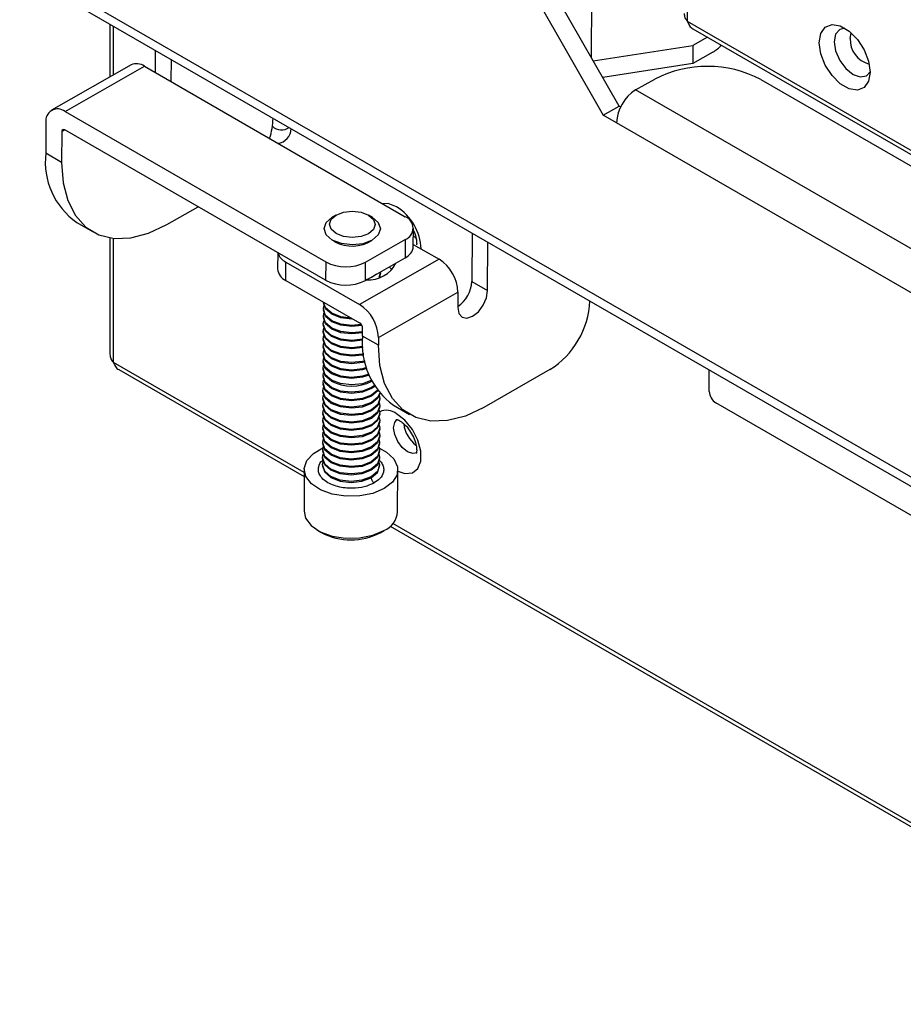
# Model space of a CAD drawing. Header units: millimetres. Extents: x 256 to 1374, y 313 to 1176.
# Tile 101 of 212: x 1029 to 1054, y 917 to 945. Entities that reach past the tile are written whole.
import ezdxf

# ---------------------------------------------------------------- set-up
doc = ezdxf.new("R2010")
doc.units = ezdxf.units.MM

msp = doc.modelspace()

# ---------------------------------------------------------------- linework, layer by layer
at = {"color": 7, "linetype": 'Continuous', "lineweight": 30}
for p, q in [((1047.5521, 944.4983), (1047.5521, 1070.447)), ((1045.6164, 942.1104), (1033.7113, 962.8888)), ((1033.2641, 962.6336), (1045.1692, 941.8552)), ((1044.8927, 956.6049), (1044.8278, 943.4868)), ((1028.6797, 946.1598), (1070.5875, 921.9669)), ((1028.837, 945.8085), (1070.7448, 921.6156)), ((1031.2287, 944.4278), (1031.2287, 942.9319)), ((1053.916, 940.8245), (1047.5521, 944.4983)), ((1047.7044, 944.2976), (1053.9851, 940.6719)), ((1044.8835, 943.3896), (1047.7069, 943.8263)), ((1048.1138, 944.0613), (1047.7069, 943.8263)), ((1047.7069, 943.8263), (1047.7069, 943.3099)), ((1032.5089, 943.6888), (1032.5058, 943.0619)), ((1048.2691, 943.6345), (1047.7069, 943.3099)), ((1031.8262, 943.2729), (1029.5811, 941.9917)), ((1029.9606, 941.954), (1032.2057, 943.2351)), ((1032.2057, 943.2351), (1039.5734, 938.9819)), ((1032.9561, 943.4306), (1032.953, 942.8037)), ((1047.7069, 943.3099), (1045.1553, 942.9152)), ((1046.0864, 942.5658), (1046.627, 942.8744)), ((1049.6204, 942.8644), (1071.6939, 930.1217)), ((1071.1533, 928.095), (1046.0864, 942.5658)), ((1029.9606, 941.954), (1037.3283, 937.7007)), ((1045.1692, 941.8552), (1045.6164, 942.1104)), ((1045.5463, 941.6375), (1045.1692, 941.8552)), ((1045.6616, 942.0843), (1045.6164, 942.1104)), ((1029.4205, 941.6421), (1029.4163, 940.7755)), ((1070.6132, 927.1667), (1045.5463, 941.6375)), ((1029.8678, 941.3839), (1029.8635, 940.5173)), ((1037.3258, 937.1828), (1029.9581, 941.4361)), ((1029.8635, 940.5173), (1029.4163, 940.7755)), ((1032.8397, 938.759), (1033.7226, 939.2628)), ((1030.2931, 938.8174), (1030.7404, 938.5592)), ((1037.6176, 939.0278), (1037.5098, 938.9655)), ((1038.6476, 938.9599), (1038.5404, 939.0232)), ((1039.8033, 938.1397), (1039.8059, 938.6576)), ((1041.4631, 938.5196), (1041.4563, 937.1513)), ((1031.2287, 938.385), (1031.2287, 935.0922)), ((1037.5817, 938.2748), (1037.5175, 938.3175)), ((1038.4509, 937.697), (1039.5734, 938.3376)), ((1039.5734, 938.3376), (1039.5708, 937.8197)), ((1039.8786, 938.3762), (1039.8048, 938.4362)), ((1041.9035, 936.8931), (1041.9103, 938.2614)), ((1035.9698, 937.9656), (1035.9675, 937.5051)), ((1039.8036, 938.1971), (1040.5298, 937.7779)), ((1036.2, 937.1808), (1036.2026, 937.6987)), ((1036.2026, 937.6987), (1038.2848, 936.4967)), ((1037.3283, 937.7007), (1037.3258, 937.1828)), ((1040.5298, 937.7779), (1038.2848, 936.4967)), ((1038.4483, 937.1791), (1039.5708, 937.8197)), ((1038.4483, 937.1791), (1038.4509, 937.697)), ((1038.8752, 937.3823), (1038.8754, 937.4116)), ((1039.1193, 937.562), (1039.2077, 937.4821)), ((1036.2, 937.1808), (1038.2823, 935.9788)), ((1038.8752, 937.3823), (1038.8491, 937.2671)), ((1038.8592, 937.2921), (1038.8651, 937.2726)), ((1041.4563, 937.1513), (1041.9035, 936.8931)), ((1038.8188, 935.5648), (1041.0638, 936.846)), ((1041.0638, 936.846), (1041.0616, 936.4126)), ((1037.2625, 936.5675), (1037.2624, 936.5507)), ((1037.2615, 936.3701), (1037.2614, 936.3408)), ((1037.2605, 936.1602), (1037.2603, 936.1309)), ((1037.2584, 935.7404), (1037.2583, 935.7111)), ((1037.2594, 935.9503), (1037.2593, 935.921)), ((1038.3705, 935.6063), (1038.3715, 935.823)), ((1037.2574, 935.5305), (1037.2572, 935.5012)), ((1038.8177, 935.3481), (1038.3705, 935.6063)), ((1038.8188, 935.5648), (1038.8177, 935.3481)), ((1037.2563, 935.3206), (1037.2562, 935.2913)), ((1037.2542, 934.9008), (1037.2541, 934.8715)), ((1037.2553, 935.1107), (1037.2551, 935.0814)), ((1031.4787, 934.6592), (1036.7195, 931.6337)), ((1037.2532, 934.6909), (1037.2531, 934.6616)), ((1043.6648, 934.6575), (1041.7939, 933.5898)), ((1048.1654, 934.0412), (1048.1684, 934.6487)), ((1037.2522, 934.481), (1037.252, 934.4517)), ((1037.2501, 934.0612), (1037.2499, 934.0319)), ((1037.2511, 934.2711), (1037.251, 934.2418)), ((1037.2491, 933.8513), (1037.2489, 933.822)), ((1038.8576, 933.814), (1038.8577, 933.8433)), ((1037.248, 933.6414), (1037.2479, 933.6121)), ((1038.8565, 933.6041), (1038.8567, 933.6334)), ((1039.2473, 933.6483), (1039.6946, 933.3901)), ((1071.7345, 920.2178), (1048.3514, 933.7165)), ((1037.2459, 933.2216), (1037.2458, 933.1923)), ((1037.247, 933.4315), (1037.2468, 933.4022)), ((1038.8544, 933.1843), (1038.8546, 933.2136)), ((1038.8555, 933.3942), (1038.8556, 933.4235)), ((1037.2449, 933.0117), (1037.2448, 932.9824)), ((1038.8534, 932.9744), (1038.8535, 933.0037)), ((1037.2439, 932.8018), (1037.2437, 932.7725)), ((1038.8524, 932.7645), (1038.8525, 932.7938)), ((1037.2418, 932.382), (1037.2416, 932.3527)), ((1037.2428, 932.5919), (1037.2427, 932.5626)), ((1038.8513, 932.5546), (1038.8515, 932.5839)), ((1037.2407, 932.1721), (1037.2406, 932.1428)), ((1038.8493, 932.1348), (1038.8494, 932.1641)), ((1038.8503, 932.3447), (1038.8504, 932.3741)), ((1036.7205, 931.8388), (1036.7146, 930.6532)), ((1037.2397, 931.9622), (1037.2396, 931.9333)), ((1038.8482, 931.9253), (1038.8484, 931.9543)), ((1039.3604, 930.6401), (1039.3663, 931.8257)), ((1039.149, 930.2312), (1289.542, 785.6824)), ((1037.0914, 930.1191), (1037.2058, 930.0515)), ((1038.8634, 930.0433), (1038.9785, 930.1098))]:
    msp.add_line(p, q, dxfattribs=at)
at = {"color": 8, "linetype": 'Continuous', "lineweight": 30}
for p, q in [((1031.3263, 942.9876), (1031.3263, 944.3714)), ((1029.9586, 941.4358), (1029.8678, 941.3839)), ((1031.3263, 934.8599), (1031.3263, 938.3713)), ((1036.7201, 931.7462), (1031.3263, 934.8599)), ((1289.5425, 785.7948), (1039.2204, 930.3027))]:
    msp.add_line(p, q, dxfattribs=at)
at = {"color": 7, "linetype": 'Continuous', "lineweight": 30, "flags": 128}
for points in [[(1052.7139, 943.0699), (1052.6706, 942.811), (1052.5457, 942.6334), (1052.3545, 942.5584), (1052.1199, 942.5953), (1051.8702, 942.7394), (1051.6356, 942.9734), (1051.4443, 943.2692), (1051.3195, 943.5909), (1051.2762, 943.8999), (1051.3195, 944.1588), (1051.4443, 944.3364), (1051.6356, 944.4113), (1051.8702, 944.3745), (1052.1199, 944.2303), (1052.3545, 943.9963), (1052.5457, 943.7006), (1052.6706, 943.3788), (1052.7139, 943.0699)], [(1052.0017, 944.3111), (1051.8526, 944.2759), (1051.7367, 944.1424), (1051.696, 943.9296), (1051.7367, 943.6698), (1051.8526, 943.4026), (1052.0261, 943.1686), (1052.2307, 943.0034), (1052.4354, 942.9323), (1052.6089, 942.966), (1052.7139, 943.0774)], [(1029.8635, 940.5173), (1029.906, 939.9413), (1030.0381, 939.4347), (1030.2559, 939.0129), (1030.5528, 938.6887), (1030.9196, 938.472), (1031.3453, 938.3693), (1031.8169, 938.3838), (1032.3202, 938.515), (1032.8397, 938.759)], [(1038.5351, 938.5012), (1038.3253, 938.4214), (1038.0777, 938.394), (1037.8302, 938.4231), (1037.6203, 938.5043), (1037.4801, 938.6252), (1037.4309, 938.7674), (1037.4801, 938.9093), (1037.6203, 939.0293), (1037.8302, 939.1091), (1038.0777, 939.1366), (1038.3252, 939.1075), (1038.5351, 939.0263), (1038.6753, 938.9054), (1038.7246, 938.7631), (1038.6753, 938.6212), (1038.5351, 938.5012)], [(1038.6476, 938.9599), (1038.814, 938.8146), (1038.8747, 938.6392), (1038.814, 938.4642), (1038.6411, 938.3162), (1038.3823, 938.2178), (1038.0771, 938.184), (1037.7719, 938.2199), (1037.5131, 938.32), (1037.3402, 938.4691), (1037.2795, 938.6445), (1037.3402, 938.8195), (1037.5131, 938.9674)], [(1038.8752, 937.4227), (1038.8754, 937.4129), (1038.8304, 937.2609)], [(1038.7655, 937.3601), (1038.6407, 937.2679), (1038.4715, 937.1942)], [(1041.0616, 936.4126), (1041.0928, 936.2444), (1041.1832, 936.1383), (1041.3193, 936.1106), (1041.4802, 936.1654), (1041.6414, 936.2944), (1041.7785, 936.478), (1041.8706, 936.6882), (1041.9035, 936.8931)], [(1038.0471, 936.1145), (1037.7591, 936.1505), (1037.4981, 936.2514), (1037.3238, 936.4018), (1037.2628, 936.5673)], [(1038.3498, 935.9039), (1038.0657, 935.8751), (1037.7579, 935.9113), (1037.497, 936.0122), (1037.3226, 936.1626), (1037.2614, 936.3394), (1037.2614, 936.3408)], [(1038.3339, 935.9299), (1038.0658, 935.9044), (1037.758, 935.9406), (1037.4971, 936.0415), (1037.3227, 936.1919), (1037.2615, 936.3688), (1037.2775, 936.4603)], [(1038.0978, 936.0853), (1038.0667, 936.085), (1037.7589, 936.1212), (1037.498, 936.2221), (1037.3236, 936.3725), (1037.2624, 936.5493), (1037.2624, 936.5507)], [(1038.371, 935.5186), (1038.0638, 935.4846), (1037.756, 935.5208), (1037.495, 935.6217), (1037.3207, 935.7721), (1037.2594, 935.949), (1037.2754, 936.0405)], [(1038.3709, 935.699), (1038.0647, 935.6652), (1037.7569, 935.7014), (1037.4959, 935.8023), (1037.3216, 935.9527), (1037.2603, 936.1296), (1037.2603, 936.1309)], [(1038.3711, 935.7283), (1038.0648, 935.6945), (1037.757, 935.7307), (1037.4961, 935.8316), (1037.3217, 935.982), (1037.2605, 936.1589), (1037.2765, 936.2504)], [(1038.3803, 935.3112), (1038.3705, 935.3089), (1038.0627, 935.2747), (1037.7549, 935.3109), (1037.494, 935.4118), (1037.3196, 935.5622), (1037.2584, 935.7391), (1037.2744, 935.8306)], [(1038.3716, 935.4895), (1038.3714, 935.4894), (1038.0636, 935.4553), (1037.7558, 935.4915), (1037.4949, 935.5924), (1037.3205, 935.7428), (1037.2593, 935.9197), (1037.2593, 935.921)], [(1038.4056, 935.0787), (1038.3694, 935.0696), (1038.0616, 935.0355), (1037.7537, 935.0717), (1037.4928, 935.1726), (1037.3184, 935.323), (1037.2572, 935.4999), (1037.2572, 935.5012)], [(1038.4016, 935.107), (1038.3695, 935.099), (1038.0617, 935.0648), (1037.7539, 935.101), (1037.493, 935.2019), (1037.3186, 935.3523), (1037.2574, 935.5292), (1037.2733, 935.6207)], [(1038.3826, 935.2825), (1038.3704, 935.2795), (1038.0626, 935.2454), (1037.7548, 935.2816), (1037.4938, 935.3825), (1037.3195, 935.5329), (1037.2583, 935.7098), (1037.2583, 935.7111)], [(1038.4829, 934.7127), (1038.3674, 934.6792), (1038.0596, 934.645), (1037.7518, 934.6812), (1037.4909, 934.7821), (1037.3165, 934.9325), (1037.2553, 935.1094), (1037.2713, 935.2009)], [(1038.4414, 934.8794), (1038.3683, 934.8597), (1038.0605, 934.8256), (1037.7527, 934.8618), (1037.4918, 934.9627), (1037.3174, 935.1131), (1037.2562, 935.29), (1037.2562, 935.2913)], [(1038.4356, 934.9069), (1038.3685, 934.8891), (1038.0607, 934.8549), (1037.7529, 934.8911), (1037.4919, 934.992), (1037.3175, 935.1424), (1037.2563, 935.3193), (1037.2723, 935.4108)], [(1041.7939, 933.5898), (1041.2744, 933.3459), (1040.7712, 933.2146), (1040.2995, 933.2001), (1039.8738, 933.3028), (1039.507, 933.5195), (1039.2102, 933.8437), (1038.9923, 934.2655), (1038.8602, 934.7721), (1038.8177, 935.3481)], [(1038.5439, 934.527), (1038.3664, 934.4693), (1038.0586, 934.4351), (1037.7508, 934.4713), (1037.4898, 934.5722), (1037.3155, 934.7226), (1037.2543, 934.8995), (1037.2702, 934.991)], [(1038.4906, 934.6862), (1038.3673, 934.6498), (1038.0595, 934.6157), (1037.7517, 934.6519), (1037.4907, 934.7528), (1037.3164, 934.9032), (1037.2551, 935.0801), (1037.2551, 935.0814)], [(1037.4887, 934.333), (1037.3143, 934.4834), (1037.2531, 934.6603), (1037.2531, 934.6616)], [(1038.6263, 934.3586), (1038.3653, 934.2594), (1038.0575, 934.2252), (1037.7497, 934.2614), (1037.4888, 934.3623), (1037.3144, 934.5127), (1037.2532, 934.6896), (1037.2692, 934.7811)], [(1038.5534, 934.502), (1038.3662, 934.4399), (1038.0584, 934.4058), (1037.7506, 934.442), (1037.4897, 934.5429), (1037.3153, 934.6933), (1037.2541, 934.8702), (1037.2541, 934.8715)], [(1038.7851, 934.0705), (1038.6242, 933.9388), (1038.3633, 933.8396), (1038.0555, 933.8054), (1037.7477, 933.8416), (1037.4867, 933.9425), (1037.3124, 934.0929), (1037.2511, 934.2698), (1037.2671, 934.3613)], [(1038.7128, 934.1788), (1038.6251, 934.1194), (1038.3642, 934.0202), (1038.0564, 933.986), (1037.7486, 934.0222), (1037.4876, 934.1231), (1037.3132, 934.2735), (1037.252, 934.4504), (1037.252, 934.4517)], [(1038.7008, 934.1985), (1038.6252, 934.1487), (1038.3643, 934.0495), (1038.0565, 934.0153), (1037.7487, 934.0515), (1037.4878, 934.1524), (1037.3134, 934.3028), (1037.2522, 934.4797), (1037.2682, 934.5712)], [(1038.6232, 933.7289), (1038.3622, 933.6297), (1038.0544, 933.5955), (1037.7466, 933.6317), (1037.4857, 933.7326), (1037.3113, 933.883), (1037.2501, 934.0599), (1037.2661, 934.1514)], [(1038.7961, 934.0555), (1038.6241, 933.9095), (1038.3631, 933.8103), (1038.0553, 933.7761), (1037.7475, 933.8123), (1037.4866, 933.9132), (1037.3122, 934.0636), (1037.251, 934.2405), (1037.251, 934.2418)], [(1038.8576, 933.814), (1038.7963, 933.6389), (1038.622, 933.4897), (1038.3611, 933.3905), (1038.0532, 933.3563), (1037.7454, 933.3925), (1037.4845, 933.4934), (1037.3101, 933.6438), (1037.2489, 933.8207), (1037.2489, 933.822)], [(1038.8426, 933.9337), (1038.8577, 933.8447), (1038.7965, 933.6682), (1038.6221, 933.519), (1038.3612, 933.4198), (1038.0534, 933.3856), (1037.7456, 933.4218), (1037.4846, 933.5227), (1037.3103, 933.6731), (1037.2491, 933.85), (1037.265, 933.9415)], [(1038.8549, 933.9808), (1038.7974, 933.8488), (1038.623, 933.6996), (1038.3621, 933.6004), (1038.0543, 933.5662), (1037.7465, 933.6024), (1037.4855, 933.7033), (1037.3112, 933.8537), (1037.25, 934.0306), (1037.2499, 934.0319)], [(1038.85, 933.9867), (1038.7975, 933.8781), (1038.6232, 933.7289)], [(1038.6201, 933.0992), (1038.3591, 933), (1038.0513, 932.9658), (1037.7435, 933.002), (1037.4826, 933.103), (1037.3082, 933.2533), (1037.247, 933.4302), (1037.263, 933.5217)], [(1038.8565, 933.6041), (1038.7953, 933.429), (1038.6209, 933.2798), (1038.36, 933.1806), (1038.0522, 933.1464), (1037.7444, 933.1826), (1037.4835, 933.2835), (1037.3091, 933.4339), (1037.2479, 933.6108), (1037.2479, 933.6121)], [(1038.6211, 933.3091), (1038.3602, 933.2099), (1038.0524, 933.1757), (1037.7445, 933.2119), (1037.4836, 933.3128), (1037.3092, 933.4632), (1037.248, 933.6401), (1037.264, 933.7316)], [(1038.8405, 933.5139), (1038.8556, 933.4249), (1038.7944, 933.2484), (1038.6201, 933.0992)], [(1038.8416, 933.7238), (1038.8567, 933.6347), (1038.7955, 933.4583), (1038.6211, 933.3091)], [(1038.619, 932.8893), (1038.3581, 932.7901), (1038.0503, 932.7559), (1037.7425, 932.7921), (1037.4815, 932.8931), (1037.3072, 933.0434), (1037.2459, 933.2203), (1037.2619, 933.3118)], [(1038.8555, 933.3942), (1038.7943, 933.2191), (1038.6199, 933.0699), (1038.359, 932.9707), (1038.0512, 932.9365), (1037.7434, 932.9727), (1037.4824, 933.0736), (1037.3081, 933.224), (1037.2468, 933.4009), (1037.2468, 933.4022)], [(1038.8395, 933.304), (1038.8546, 933.2149), (1038.7934, 933.0385), (1038.619, 932.8893)], [(1038.8534, 932.9744), (1038.7922, 932.7993), (1038.6178, 932.6501), (1038.3569, 932.5509), (1038.0491, 932.5167), (1037.7413, 932.5529), (1037.4803, 932.6538), (1037.306, 932.8042), (1037.2448, 932.9811), (1037.2448, 932.9824)], [(1038.618, 932.6794), (1038.357, 932.5802), (1038.0492, 932.5461), (1037.7414, 932.5822), (1037.4805, 932.6832), (1037.3061, 932.8335), (1037.2449, 933.0104), (1037.2609, 933.1019)], [(1038.8544, 933.1843), (1038.7932, 933.0092), (1038.6189, 932.86), (1038.3579, 932.7608), (1038.0501, 932.7266), (1037.7423, 932.7628), (1037.4814, 932.8637), (1037.307, 933.0141), (1037.2458, 933.191), (1037.2458, 933.1923)], [(1038.8385, 933.0941), (1038.8536, 933.0051), (1038.7923, 932.8286), (1038.618, 932.6794)], [(1038.6159, 932.2596), (1038.355, 932.1604), (1038.0472, 932.1263), (1037.7394, 932.1624), (1037.4784, 932.2634), (1037.304, 932.4137), (1037.2428, 932.5906), (1037.2588, 932.6821)], [(1038.8524, 932.7645), (1038.7912, 932.5894), (1038.6168, 932.4402), (1038.3559, 932.341), (1038.0481, 932.3068), (1037.7402, 932.343), (1037.4793, 932.4439), (1037.3049, 932.5943), (1037.2437, 932.7712), (1037.2437, 932.7725)], [(1038.6169, 932.4695), (1038.356, 932.3703), (1038.0482, 932.3361), (1037.7404, 932.3723), (1037.4795, 932.4733), (1037.3051, 932.6236), (1037.2439, 932.8005), (1037.2599, 932.892)], [(1038.8364, 932.6743), (1038.8515, 932.5853), (1038.7903, 932.4088), (1038.6159, 932.2596)], [(1038.8374, 932.8842), (1038.8525, 932.7952), (1038.7913, 932.6187), (1038.6169, 932.4695)], [(1038.9789, 931.2922), (1038.6616, 931.1588), (1038.2894, 931.0853), (1037.8953, 931.0781), (1037.5144, 931.138), (1037.1805, 931.2595), (1036.9233, 931.4319), (1036.7656, 931.6399), (1036.7214, 931.865), (1036.7947, 932.0871), (1036.979, 932.2866), (1037.2489, 932.442)], [(1038.6149, 932.0497), (1038.3539, 931.9505), (1038.0461, 931.9164), (1037.7383, 931.9525), (1037.4774, 932.0535), (1037.303, 932.2038), (1037.2418, 932.3807), (1037.2578, 932.4722)], [(1038.8513, 932.5546), (1038.7901, 932.3795), (1038.6158, 932.2303), (1038.3548, 932.1311), (1038.047, 932.0969), (1037.7392, 932.1331), (1037.4783, 932.234), (1037.3039, 932.3844), (1037.2427, 932.5613), (1037.2427, 932.5626)], [(1038.8354, 932.4644), (1038.8504, 932.3754), (1038.7892, 932.1989), (1038.6149, 932.0497)], [(1038.8439, 932.4341), (1039.0461, 932.3242), (1039.2559, 932.1318), (1039.358, 931.9129), (1039.3433, 931.6867), (1039.213, 931.4735), (1038.9789, 931.2922)], [(1037.4762, 931.8142), (1037.3018, 931.9646), (1037.2406, 932.1415), (1037.2406, 932.1428)], [(1038.8343, 932.2545), (1038.8494, 932.1655), (1038.7882, 931.989), (1038.6138, 931.8398), (1038.3529, 931.7406), (1038.0451, 931.7065), (1037.7373, 931.7426), (1037.4763, 931.8436), (1037.302, 931.9939), (1037.2408, 932.1708), (1037.2567, 932.2623)], [(1038.8503, 932.3447), (1038.7891, 932.1696), (1038.6147, 932.0204), (1038.3538, 931.9212), (1038.046, 931.887), (1037.7382, 931.9232), (1037.4772, 932.0242), (1037.3029, 932.1745), (1037.2416, 932.3514), (1037.2416, 932.3527)], [(1038.8493, 932.1348), (1038.788, 931.9597), (1038.6137, 931.8105), (1038.3527, 931.7113), (1038.0449, 931.6771), (1037.7371, 931.7133), (1037.4762, 931.8142)], [(1038.6128, 931.6299), (1038.3519, 931.5307), (1038.044, 931.4966), (1037.7362, 931.5327), (1037.4753, 931.6337), (1037.3009, 931.784), (1037.2397, 931.9609), (1037.2557, 932.0524)], [(1038.8333, 932.0446), (1038.8484, 931.9556), (1038.7871, 931.7791), (1038.6128, 931.6299)], [(1036.7146, 930.6532), (1036.7597, 930.4544), (1036.9174, 930.2464), (1037.1746, 930.074), (1037.5085, 929.9524), (1037.8894, 929.8926), (1038.2835, 929.8998), (1038.6557, 929.9733), (1038.973, 930.1066)]]:
    msp.add_lwpolyline(points, dxfattribs=at)
at = {"color": 8, "linetype": 'Continuous', "lineweight": 30, "flags": 128}
for points in [[(1052.1483, 944.0223), (1052.1779, 944.1771), (1052.1795, 944.1807)], [(1039.3296, 939.2625), (1039.0918, 939.3514), (1038.9374, 939.349)], [(1039.9106, 932.308), (1039.7848, 932.2837), (1039.636, 932.3355), (1039.4872, 932.4556), (1039.361, 932.6258), (1039.2767, 932.8201), (1039.2471, 933.0091), (1039.2767, 933.1639), (1039.3359, 933.2434)], [(1039.3661, 931.7848), (1039.5674, 931.7159), (1039.7765, 931.7346), (1039.9317, 931.8586), (1040.0143, 932.073), (1040.0143, 932.3518), (1039.9317, 932.6615), (1039.7765, 932.9648), (1039.5674, 933.2249), (1039.3296, 933.4106)], [(1037.2397, 931.9246), (1037.3008, 931.7551), (1037.4752, 931.6047), (1037.7361, 931.5038), (1038.0439, 931.4676), (1038.3517, 931.5017), (1038.6126, 931.6009)], [(1038.6126, 931.6009), (1038.787, 931.7501), (1038.8482, 931.9253)]]:
    msp.add_lwpolyline(points, dxfattribs=at)
at = {"color": 7, "linetype": 'Continuous', "lineweight": 30}
for centre, radius, start, end in [((1047.7631, 944.4731), 0.9794, 301.11021, 319.33823), ((1031.9831, 942.9235), 0.383, 54.46562, 114.18222), ((1048.1141, 939.9624), 3.2697, 62.56797, 117.05246), ((1046.7121, 941.5806), 1.1671, 122.41519, 177.20574), ((1029.7507, 941.694), 0.3342, 51.07555, 188.93382), ((1033.8096, 941.8132), 2.0304, 342.21794, 358.702), ((1029.923, 941.3926), 0.0559, 51.06661, 188.94405), ((1036.0802, 941.8228), 0.3845, 227.84527, 303.8347), ((1035.9406, 941.4672), 0.4076, 274.42359, 0.72678), ((1031.4856, 940.5268), 2.0842, 173.14842, 235.10046), ((1039.4529, 938.6597), 0.3439, 290.50245, 69.49723), ((1038.0763, 939.1792), 1.0308, 241.32527, 302.7195), ((1036.3846, 938.0831), 0.4253, 196.63666, 244.66545), ((1039.4096, 938.1812), 0.3958, 294.02798, 353.99072), ((1037.8932, 938.7889), 1.2261, 242.56815, 297.05269), ((1038.5372, 938.0615), 0.8693, 265.91123, 333.01871), ((1039.9033, 936.8), 1.1614, 2.26941, 57.35199), ((1036.3572, 937.539), 0.3911, 184.9783, 246.3075), ((1037.8906, 938.271), 1.2261, 242.5683, 297.05338), ((1040.5349, 937.1985), 0.9226, 304.82345, 357.06477), ((1042.357, 936.7169), 2.4396, 302.4151, 357.2059), ((1037.6583, 935.5188), 1.1614, 2.26976, 57.35185), ((1038.1775, 935.8153), 0.1942, 2.26494, 57.35599), ((1040.4979, 935.3837), 2.1391, 174.02641, 234.22247), ((1038.0608, 935.4037), 1.214, 241.88, 297.89363), ((1048.5696, 934.0572), 0.4046, 182.26863, 237.35195), ((1040.3941, 933.2224), 0.8677, 186.77197, 233.55451), ((1038.7204, 930.6976), 0.6427, 293.14736, 354.87082), ((1038.0419, 931.612), 1.7708, 242.17182, 297.6412)]:
    msp.add_arc(centre, radius, start, end, dxfattribs=at)
at = {"color": 8, "linetype": 'Continuous', "lineweight": 30}
for centre, radius, start, end in [((1052.863, 943.9908), 0.7154, 177.47447, 255.99901), ((1038.5337, 937.9996), 1.4927, 2.68035, 57.78142), ((1039.043, 933.0336), 0.4736, 52.75505, 113.74934)]:
    msp.add_arc(centre, radius, start, end, dxfattribs=at)
at = {"color": 7, "linetype": 'Continuous', "lineweight": 30}
for points, knots in [([(1047.4544, 944.7306), (1047.459, 944.6891), (1047.4681, 944.6061), (1047.5241, 944.5342), (1047.5521, 944.4983)], [0, 0, 0, 0, 0.50001088, 1, 1, 1, 1]), ([(1047.5521, 944.4983), (1047.5698, 944.458), (1047.6052, 944.3773), (1047.6665, 944.3094), (1047.7044, 944.2976), (1047.7045, 944.2976)], [0, 0, 0, 0, 0.49994316, 0.99989972, 1, 1, 1, 1]), ([(1039.8055, 938.5931), (1039.8131, 938.5788), (1039.8551, 938.4998), (1039.8878, 938.3662), (1039.9015, 938.2377), (1039.8954, 938.2015), (1039.8934, 938.1894)], [0, 0, 0, 0, 0.0891704, 0.493771, 0.8303779, 1, 1, 1, 1]), ([(1031.2287, 935.0922), (1031.2332, 935.0507), (1031.2423, 934.9676), (1031.2983, 934.8958), (1031.3263, 934.8599)], [0, 0, 0, 0, 0.4999902, 1, 1, 1, 1]), ([(1031.3263, 934.8599), (1031.345, 934.8197), (1031.3825, 934.7393), (1031.4336, 934.6699), (1031.4787, 934.6592), (1031.4787, 934.6592)], [0, 0, 0, 0, 0.4999319, 0.9998897, 1, 1, 1, 1]), ([(1039.3322, 933.248), (1039.3332, 933.2484), (1039.3352, 933.2493), (1039.4068, 933.2231), (1039.5, 933.16), (1039.6116, 933.0568), (1039.7346, 932.8933), (1039.8349, 932.698), (1039.8897, 932.512), (1039.9025, 932.3724), (1039.888, 932.2919), (1039.8856, 932.2891), (1039.8845, 932.2877)], [0, 0, 0, 0, 0.0862731, 0.1853118, 0.2524715, 0.3582895, 0.4738921, 0.5959618, 0.7181399, 0.8197858, 0.9157313, 1, 1, 1, 1]), ([(1038.6126, 931.6009), (1038.6141, 931.5863), (1038.617, 931.5559), (1038.6395, 931.5103), (1038.6676, 931.4751), (1038.6868, 931.4618), (1038.696, 931.4555)], [0, 0, 0, 0, 0.2703295, 0.5624889, 0.7898015, 1, 1, 1, 1])]:
    msp.add_open_spline(points, degree=3, knots=knots, dxfattribs=at)
at = {"color": 8, "linetype": 'Continuous', "lineweight": 30}
for points, knots in [([(1038.696, 931.4555), (1038.6292, 931.4233), (1038.4778, 931.3502), (1038.2201, 931.3046), (1037.9751, 931.2999), (1037.7682, 931.3224), (1037.5649, 931.3747), (1037.3841, 931.456), (1037.2434, 931.5602), (1037.1551, 931.6757), (1037.115, 931.7945), (1037.1265, 931.9344), (1037.1765, 932.0484), (1037.2555, 932.1061), (1037.2666, 932.1142)], [0, 0, 0, 0, 0.0972886, 0.2203507, 0.2923647, 0.3704799, 0.4532611, 0.5385836, 0.6239135, 0.7066947, 0.7816558, 0.856846, 0.9799081, 1, 1, 1, 1]), ([(1038.825, 932.109), (1038.8289, 932.1061), (1038.8787, 932.0698), (1038.9292, 931.9876), (1038.9721, 931.8704), (1038.962, 931.7292), (1038.8808, 931.5801), (1038.7526, 931.4937), (1038.696, 931.4555)], [0, 0, 0, 0, 0.0152245, 0.1950697, 0.357939, 0.5212816, 0.7886368, 1, 1, 1, 1])]:
    msp.add_open_spline(points, degree=3, knots=knots, dxfattribs=at)

doc.saveas('drawing.dxf')
